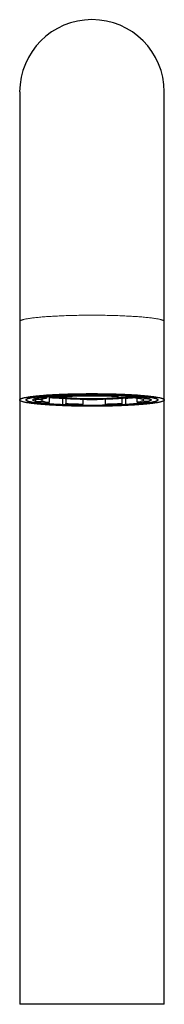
# Model space of a CAD drawing. Header units: millimetres. Extents: x 8 to 913, y 12 to 937.
# Tile 52 of 73: x 415 to 438, y 781 to 937. Entities that reach past the tile are written whole.
import ezdxf

# ---------------------------------------------------------------- set-up
doc = ezdxf.new("R2010")
doc.units = ezdxf.units.MM

msp = doc.modelspace()

# ---------------------------------------------------------------- linework, layer by layer
at = {"color": 7, "linetype": 'Continuous', "lineweight": 30}
for p, q in [((414.92, 925.53), (414.92, 889.03)), ((437.87, 889.03), (437.87, 925.53)), ((414.92, 889.03), (414.92, 876.58)), ((437.87, 876.58), (437.87, 889.03)), ((414.92, 876.58), (414.92, 780.53)), ((418.18, 876.65), (417.34, 876.67)), ((417.4, 876.66), (417.4, 876.42)), ((417.5, 876.32), (418.32, 876.34)), ((418.42, 876.74), (418.42, 876.44)), ((418.44, 876.93), (419.18, 876.89)), ((419.26, 877.11), (419.26, 876.99)), ((419.62, 877.13), (419.62, 876.21)), ((421.63, 877.12), (421.14, 877.18)), ((421.63, 877.12), (421.63, 877.12)), ((421.72, 876.82), (421.89, 876.84)), ((421.72, 876.82), (421.72, 875.92)), ((422.25, 876.82), (422.25, 876)), ((424.04, 877.3), (424.26, 877.23)), ((424.28, 877.38), (424.28, 877.32)), ((424.28, 877.31), (424.45, 877.32)), ((424.56, 877.3), (424.28, 877.29)), ((424.51, 877.37), (424.38, 877.38)), ((424.45, 877.32), (424.51, 877.37)), ((424.45, 877.32), (424.45, 877.37)), ((425.05, 877.27), (424.56, 877.3)), ((424.76, 877.37), (424.7, 877.32)), ((424.7, 877.32), (425.19, 877.28)), ((425.3, 877.39), (424.76, 877.37)), ((424.94, 876.72), (424.94, 875.91)), ((424.99, 877.23), (424.99, 877.27)), ((425, 877.21), (424.99, 877.23)), ((425, 877.21), (425.05, 877.27)), ((425.19, 877.28), (425.19, 877.39)), ((425.19, 877.28), (425.74, 877.31)), ((425.3, 877.26), (425.24, 877.21)), ((425.79, 877.36), (425.3, 877.39)), ((425.84, 877.29), (425.3, 877.26)), ((425.66, 877.39), (425.94, 877.38)), ((425.74, 877.31), (425.79, 877.36)), ((425.74, 877.31), (425.74, 877.36)), ((426.33, 877.26), (425.84, 877.29)), ((425.94, 877.38), (426.41, 877.4)), ((425.94, 877.38), (425.94, 877.4)), ((426.04, 877.36), (425.99, 877.3)), ((425.99, 877.3), (426.48, 877.27)), ((426.59, 877.38), (426.04, 877.36)), ((426.28, 877.2), (426.33, 877.26)), ((426.28, 877.21), (426.28, 877.26)), ((426.28, 877.2), (426.28, 877.21)), ((426.48, 877.27), (426.48, 877.37)), ((426.48, 877.27), (427.02, 877.3)), ((426.58, 877.25), (426.53, 877.2)), ((427.13, 877.28), (426.58, 877.25)), ((427.08, 877.35), (426.59, 877.38)), ((426.75, 877.4), (427.22, 877.37)), ((427.02, 877.3), (427.08, 877.35)), ((427.02, 877.3), (427.02, 877.35)), ((427.62, 877.25), (427.13, 877.28)), ((427.22, 877.37), (427.74, 877.39)), ((427.22, 877.37), (427.22, 877.39)), ((427.33, 877.35), (427.27, 877.29)), ((427.27, 877.29), (427.76, 877.26)), ((427.85, 877.37), (427.33, 877.35)), ((427.58, 877.21), (427.62, 877.25)), ((427.58, 877.22), (427.58, 877.25)), ((427.58, 877.21), (427.58, 877.22)), ((427.76, 877.26), (427.76, 877.36)), ((427.76, 877.26), (427.86, 877.27)), ((427.87, 877.24), (427.84, 877.22)), ((427.85, 877.39), (427.85, 877.33)), ((427.87, 877.24), (428.02, 877.32)), ((428.5, 876.73), (428.5, 875.93)), ((431.02, 877.22), (430.59, 877.16)), ((430.59, 877.16), (430.59, 877.16)), ((431.11, 876.86), (431.11, 876.03)), ((431.44, 876.89), (431.7, 876.85)), ((431.7, 876.85), (431.7, 875.96)), ((433.17, 877.14), (433.17, 877.04)), ((433.25, 876.94), (433.95, 876.98)), ((433.53, 876.9), (433.53, 876.26)), ((435.29, 876.73), (434.47, 876.71)), ((434.51, 876.71), (434.51, 876.5)), ((434.61, 876.39), (435.45, 876.38)), ((435.55, 876.75), (435.55, 876.48)), ((437.87, 780.53), (437.87, 876.58)), ((418.84, 876.06), (418.83, 876.06)), ((419.54, 876.11), (418.84, 876.06)), ((421.77, 875.83), (422.2, 875.89)), ((424.92, 875.8), (424.77, 875.73)), ((424.77, 875.73), (424.77, 875.73)), ((428.75, 875.75), (428.53, 875.82)), ((428.75, 875.75), (428.75, 875.75)), ((431.16, 875.92), (431.65, 875.86)), ((434.35, 876.12), (433.61, 876.16)), ((434.36, 876.12), (434.35, 876.12)), ((426.39, 780.53), (414.92, 780.53)), ((437.87, 780.53), (426.39, 780.53))]:
    msp.add_line(p, q, dxfattribs=at)
at = {"color": 252, "linetype": 'Continuous', "lineweight": 0, "flags": 128}
msp.add_lwpolyline([(414.92, 889.03), (414.92, 889.05), (414.93, 889.08), (414.95, 889.11), (414.98, 889.13), (415.02, 889.16), (415.06, 889.19), (415.11, 889.21), (415.17, 889.24), (415.24, 889.26), (415.31, 889.29), (415.39, 889.31), (415.48, 889.34), (415.58, 889.36), (415.68, 889.39), (415.79, 889.41), (415.91, 889.44), (416.04, 889.46), (416.17, 889.48), (416.31, 889.51), (416.46, 889.53), (416.61, 889.55), (416.77, 889.57), (416.94, 889.6), (417.11, 889.62), (417.29, 889.64), (417.48, 889.66), (417.67, 889.68), (417.87, 889.7), (418.07, 889.72), (418.28, 889.74), (418.5, 889.76), (418.72, 889.77), (418.94, 889.79), (419.17, 889.81), (419.41, 889.82), (419.65, 889.84), (419.89, 889.86), (420.14, 889.87), (420.4, 889.88), (420.66, 889.9), (420.92, 889.91), (421.18, 889.92), (421.45, 889.93), (421.73, 889.95), (422, 889.96), (422.28, 889.97), (422.56, 889.97), (422.85, 889.98), (423.13, 889.99), (423.42, 890), (423.72, 890), (424.01, 890.01), (424.3, 890.02), (424.6, 890.02), (424.9, 890.02), (425.19, 890.03), (425.49, 890.03), (425.79, 890.03), (426.09, 890.03), (426.39, 890.03), (426.69, 890.03), (426.99, 890.03), (427.29, 890.03), (427.59, 890.03), (427.89, 890.02), (428.19, 890.02), (428.49, 890.02), (428.78, 890.01), (429.07, 890), (429.36, 890), (429.65, 889.99), (429.94, 889.98), (430.22, 889.97), (430.51, 889.97), (430.79, 889.96), (431.06, 889.95), (431.33, 889.93), (431.6, 889.92), (431.87, 889.91), (432.13, 889.9), (432.39, 889.88), (432.64, 889.87), (432.89, 889.86), (433.14, 889.84), (433.38, 889.82), (433.62, 889.81), (433.85, 889.79), (434.07, 889.77), (434.29, 889.76), (434.51, 889.74), (434.72, 889.72), (434.92, 889.7), (435.12, 889.68), (435.31, 889.66), (435.5, 889.64), (435.68, 889.62), (435.85, 889.6), (436.02, 889.57), (436.18, 889.55), (436.33, 889.53), (436.48, 889.51), (436.62, 889.48), (436.75, 889.46), (436.88, 889.44), (437, 889.41), (437.11, 889.39), (437.21, 889.36), (437.31, 889.34), (437.4, 889.31), (437.48, 889.29), (437.55, 889.26), (437.62, 889.24), (437.68, 889.21), (437.73, 889.19), (437.77, 889.16), (437.81, 889.13), (437.83, 889.11), (437.85, 889.08), (437.87, 889.05), (437.87, 889.03)], dxfattribs=at)
at = {"color": 7, "linetype": 'Continuous', "lineweight": 30, "flags": 128}
for points in [[(426.39, 875.57), (426.09, 875.57), (425.79, 875.57), (425.49, 875.58), (425.19, 875.58), (424.9, 875.58), (424.6, 875.58), (424.3, 875.59), (424.01, 875.59), (423.72, 875.6), (423.42, 875.61), (423.13, 875.61), (422.85, 875.62), (422.56, 875.63), (422.28, 875.64), (422, 875.65), (421.73, 875.66), (421.45, 875.67), (421.18, 875.68), (420.92, 875.69), (420.66, 875.71), (420.4, 875.72), (420.14, 875.73), (419.89, 875.75), (419.65, 875.76), (419.41, 875.78), (419.17, 875.8), (418.94, 875.81), (418.72, 875.83), (418.5, 875.85), (418.28, 875.87), (418.07, 875.88), (417.87, 875.9), (417.67, 875.92), (417.48, 875.94), (417.29, 875.96), (417.11, 875.99), (416.94, 876.01), (416.77, 876.03), (416.61, 876.05), (416.46, 876.07), (416.31, 876.1), (416.17, 876.12), (416.04, 876.14), (415.91, 876.17), (415.79, 876.19), (415.68, 876.22), (415.58, 876.24), (415.48, 876.27), (415.39, 876.29), (415.31, 876.32), (415.24, 876.34), (415.17, 876.37), (415.11, 876.39), (415.06, 876.42), (415.02, 876.45), (414.98, 876.47), (414.95, 876.5), (414.93, 876.52), (414.92, 876.55), (414.92, 876.58), (414.92, 876.6), (414.93, 876.63), (414.95, 876.65), (414.98, 876.68), (415.02, 876.71), (415.06, 876.73), (415.11, 876.76), (415.17, 876.78), (415.24, 876.81), (415.31, 876.84), (415.39, 876.86), (415.48, 876.89), (415.58, 876.91), (415.68, 876.94), (415.79, 876.96), (415.91, 876.98), (416.04, 877.01), (416.17, 877.03), (416.31, 877.06), (416.46, 877.08), (416.61, 877.1), (416.77, 877.12), (416.94, 877.14), (417.11, 877.17), (417.29, 877.19), (417.48, 877.21), (417.67, 877.23), (417.87, 877.25), (418.07, 877.27), (418.28, 877.29), (418.5, 877.3), (418.72, 877.32), (418.94, 877.34), (419.17, 877.36), (419.41, 877.37), (419.65, 877.39), (419.89, 877.4), (420.14, 877.42), (420.4, 877.43), (420.66, 877.45), (420.92, 877.46), (421.18, 877.47), (421.45, 877.48), (421.73, 877.49), (422, 877.5), (422.28, 877.51), (422.56, 877.52), (422.85, 877.53), (423.13, 877.54), (423.42, 877.55), (423.72, 877.55), (424.01, 877.56), (424.3, 877.56), (424.6, 877.57), (424.9, 877.57), (425.19, 877.57), (425.49, 877.58), (425.79, 877.58), (426.09, 877.58), (426.39, 877.58), (426.69, 877.58), (426.99, 877.58), (427.29, 877.58), (427.59, 877.57), (427.89, 877.57), (428.19, 877.57), (428.49, 877.56), (428.78, 877.56), (429.07, 877.55), (429.36, 877.55), (429.65, 877.54), (429.94, 877.53), (430.22, 877.52), (430.51, 877.51), (430.79, 877.5), (431.06, 877.49), (431.33, 877.48), (431.6, 877.47), (431.87, 877.46), (432.13, 877.45), (432.39, 877.43), (432.64, 877.42), (432.89, 877.4), (433.14, 877.39), (433.38, 877.37), (433.62, 877.36), (433.85, 877.34), (434.07, 877.32), (434.29, 877.3), (434.51, 877.29), (434.72, 877.27), (434.92, 877.25), (435.12, 877.23), (435.31, 877.21), (435.5, 877.19), (435.68, 877.17), (435.85, 877.14), (436.02, 877.12), (436.18, 877.1), (436.33, 877.08), (436.48, 877.06), (436.62, 877.03), (436.75, 877.01), (436.88, 876.98), (437, 876.96), (437.11, 876.94), (437.21, 876.91), (437.31, 876.89), (437.4, 876.86), (437.48, 876.84), (437.55, 876.81), (437.62, 876.78), (437.68, 876.76), (437.73, 876.73), (437.77, 876.71), (437.81, 876.68), (437.83, 876.65), (437.85, 876.63), (437.87, 876.6), (437.87, 876.58), (437.87, 876.55), (437.85, 876.52), (437.83, 876.5), (437.81, 876.47), (437.77, 876.45), (437.73, 876.42), (437.68, 876.39), (437.62, 876.37), (437.55, 876.34), (437.48, 876.32), (437.4, 876.29), (437.31, 876.27), (437.21, 876.24), (437.11, 876.22), (437, 876.19), (436.88, 876.17), (436.75, 876.14), (436.62, 876.12), (436.48, 876.1), (436.33, 876.07), (436.18, 876.05), (436.02, 876.03), (435.85, 876.01), (435.68, 875.99), (435.5, 875.96), (435.31, 875.94), (435.12, 875.92), (434.92, 875.9), (434.72, 875.88), (434.51, 875.87), (434.29, 875.85), (434.07, 875.83), (433.85, 875.81), (433.62, 875.8), (433.38, 875.78), (433.14, 875.76), (432.89, 875.75), (432.64, 875.73), (432.39, 875.72), (432.13, 875.71), (431.87, 875.69), (431.6, 875.68), (431.33, 875.67), (431.06, 875.66), (430.79, 875.65), (430.51, 875.64), (430.22, 875.63), (429.94, 875.62), (429.65, 875.61), (429.36, 875.61), (429.07, 875.6), (428.78, 875.59), (428.49, 875.59), (428.19, 875.58), (427.89, 875.58), (427.59, 875.58), (427.29, 875.58), (426.99, 875.57), (426.69, 875.57), (426.39, 875.57)], [(426.39, 877.49), (426.67, 877.49), (426.94, 877.49), (427.22, 877.49), (427.49, 877.49), (427.76, 877.48), (428.03, 877.48), (428.3, 877.48), (428.57, 877.47), (428.84, 877.47), (429.11, 877.46), (429.37, 877.45), (429.63, 877.45), (429.89, 877.44), (430.15, 877.43), (430.4, 877.42), (430.65, 877.41), (430.9, 877.4), (431.15, 877.39), (431.39, 877.38), (431.63, 877.37), (431.87, 877.36), (432.1, 877.34), (432.33, 877.33), (432.55, 877.32), (432.77, 877.3), (432.99, 877.29), (433.2, 877.27), (433.4, 877.26), (433.6, 877.24), (433.8, 877.22), (433.99, 877.21), (434.18, 877.19), (434.36, 877.17), (434.53, 877.15), (434.7, 877.13), (434.87, 877.11), (435.03, 877.1), (435.18, 877.08), (435.33, 877.05), (435.47, 877.03), (435.6, 877.01), (435.73, 876.99), (435.85, 876.97), (435.96, 876.95), (436.07, 876.93), (436.17, 876.9), (436.27, 876.88), (436.36, 876.86), (436.44, 876.84), (436.51, 876.81), (436.58, 876.79), (436.64, 876.77), (436.69, 876.74), (436.74, 876.72), (436.78, 876.7), (436.81, 876.67), (436.84, 876.65), (436.85, 876.62), (436.87, 876.6), (436.87, 876.58), (436.87, 876.55), (436.85, 876.53), (436.84, 876.5), (436.81, 876.48), (436.78, 876.46), (436.74, 876.43), (436.69, 876.41), (436.64, 876.39), (436.58, 876.36), (436.51, 876.34), (436.44, 876.32), (436.36, 876.29), (436.27, 876.27), (436.17, 876.25), (436.07, 876.23), (435.96, 876.2), (435.85, 876.18), (435.73, 876.16), (435.6, 876.14), (435.47, 876.12), (435.33, 876.1), (435.18, 876.08), (435.03, 876.06), (434.87, 876.04), (434.7, 876.02), (434.53, 876), (434.36, 875.98), (434.18, 875.96), (433.99, 875.95), (433.8, 875.93), (433.6, 875.91), (433.4, 875.89), (433.2, 875.88), (432.99, 875.86), (432.77, 875.85), (432.55, 875.83), (432.33, 875.82), (432.1, 875.81), (431.87, 875.79), (431.63, 875.78), (431.39, 875.77), (431.15, 875.76), (430.9, 875.75), (430.65, 875.74), (430.4, 875.73), (430.15, 875.72), (429.89, 875.71), (429.63, 875.7), (429.37, 875.7), (429.11, 875.69), (428.84, 875.68), (428.57, 875.68), (428.3, 875.67), (428.03, 875.67), (427.76, 875.67), (427.49, 875.66), (427.22, 875.66), (426.94, 875.66), (426.67, 875.66), (426.39, 875.66), (426.12, 875.66), (425.85, 875.66), (425.57, 875.66), (425.3, 875.66), (425.03, 875.67), (424.76, 875.67), (424.49, 875.67), (424.22, 875.68), (423.95, 875.68), (423.68, 875.69), (423.42, 875.7), (423.16, 875.7), (422.9, 875.71), (422.64, 875.72), (422.39, 875.73), (422.13, 875.74), (421.88, 875.75), (421.64, 875.76), (421.4, 875.77), (421.16, 875.78), (420.92, 875.79), (420.69, 875.81), (420.46, 875.82), (420.24, 875.83), (420.02, 875.85), (419.8, 875.86), (419.59, 875.88), (419.38, 875.89), (419.18, 875.91), (418.99, 875.93), (418.8, 875.95), (418.61, 875.96), (418.43, 875.98), (418.25, 876), (418.08, 876.02), (417.92, 876.04), (417.76, 876.06), (417.61, 876.08), (417.46, 876.1), (417.32, 876.12), (417.19, 876.14), (417.06, 876.16), (416.94, 876.18), (416.82, 876.2), (416.72, 876.23), (416.61, 876.25), (416.52, 876.27), (416.43, 876.29), (416.35, 876.32), (416.28, 876.34), (416.21, 876.36), (416.15, 876.39), (416.09, 876.41), (416.05, 876.43), (416.01, 876.46), (415.98, 876.48), (415.95, 876.5), (415.93, 876.53), (415.92, 876.55), (415.92, 876.58), (415.92, 876.6), (415.93, 876.62), (415.95, 876.65), (415.98, 876.67), (416.01, 876.7), (416.05, 876.72), (416.09, 876.74), (416.15, 876.77), (416.21, 876.79), (416.28, 876.81), (416.35, 876.84), (416.43, 876.86), (416.52, 876.88), (416.61, 876.9), (416.72, 876.93), (416.82, 876.95), (416.94, 876.97), (417.06, 876.99), (417.19, 877.01), (417.32, 877.03), (417.46, 877.05), (417.61, 877.08), (417.76, 877.1), (417.92, 877.11), (418.08, 877.13), (418.25, 877.15), (418.43, 877.17), (418.61, 877.19), (418.8, 877.21), (418.99, 877.22), (419.18, 877.24), (419.38, 877.26), (419.59, 877.27), (419.8, 877.29), (420.02, 877.3), (420.24, 877.32), (420.46, 877.33), (420.69, 877.34), (420.92, 877.36), (421.16, 877.37), (421.4, 877.38), (421.64, 877.39), (421.88, 877.4), (422.13, 877.41), (422.39, 877.42), (422.64, 877.43), (422.9, 877.44), (423.16, 877.45), (423.42, 877.45), (423.68, 877.46), (423.95, 877.47), (424.22, 877.47), (424.49, 877.48), (424.76, 877.48), (425.03, 877.48), (425.3, 877.49), (425.57, 877.49), (425.85, 877.49), (426.12, 877.49), (426.39, 877.49)], [(426.39, 877.49), (426.12, 877.49), (425.85, 877.49), (425.57, 877.49), (425.3, 877.49), (425.03, 877.48), (424.76, 877.48), (424.49, 877.48), (424.22, 877.47), (423.95, 877.47), (423.68, 877.46), (423.42, 877.45), (423.16, 877.45), (422.9, 877.44), (422.64, 877.43), (422.39, 877.42), (422.13, 877.41), (421.88, 877.4), (421.64, 877.39), (421.4, 877.38), (421.16, 877.37), (420.92, 877.36), (420.69, 877.34), (420.46, 877.33), (420.24, 877.32), (420.02, 877.3), (419.8, 877.29), (419.59, 877.27), (419.38, 877.26), (419.18, 877.24), (418.99, 877.22), (418.8, 877.21), (418.61, 877.19), (418.43, 877.17), (418.25, 877.15), (418.08, 877.13), (417.92, 877.11), (417.76, 877.1), (417.61, 877.08), (417.46, 877.05), (417.32, 877.03), (417.19, 877.01), (417.06, 876.99), (416.94, 876.97), (416.82, 876.95), (416.72, 876.93), (416.61, 876.9), (416.52, 876.88), (416.43, 876.86), (416.35, 876.84), (416.28, 876.81), (416.21, 876.79), (416.15, 876.77), (416.09, 876.74), (416.05, 876.72), (416.01, 876.7), (415.98, 876.67), (415.95, 876.65), (415.93, 876.62), (415.92, 876.6), (415.92, 876.58), (415.92, 876.55), (415.93, 876.53), (415.95, 876.5), (415.98, 876.48), (416.01, 876.46), (416.05, 876.43), (416.09, 876.41), (416.15, 876.39), (416.21, 876.36), (416.28, 876.34), (416.35, 876.32), (416.43, 876.29), (416.52, 876.27), (416.61, 876.25), (416.72, 876.23), (416.82, 876.2), (416.94, 876.18), (417.06, 876.16), (417.19, 876.14), (417.32, 876.12), (417.46, 876.1), (417.61, 876.08), (417.76, 876.06), (417.92, 876.04), (418.08, 876.02), (418.25, 876), (418.43, 875.98), (418.61, 875.96), (418.8, 875.95), (418.99, 875.93), (419.18, 875.91), (419.38, 875.89), (419.59, 875.88), (419.8, 875.86), (420.02, 875.85), (420.24, 875.83), (420.46, 875.82), (420.69, 875.81), (420.92, 875.79), (421.16, 875.78), (421.4, 875.77), (421.64, 875.76), (421.88, 875.75), (422.13, 875.74), (422.39, 875.73), (422.64, 875.72), (422.9, 875.71), (423.16, 875.7), (423.42, 875.7), (423.68, 875.69), (423.95, 875.68), (424.22, 875.68), (424.49, 875.67), (424.76, 875.67), (425.03, 875.67), (425.3, 875.66), (425.57, 875.66), (425.85, 875.66), (426.12, 875.66), (426.39, 875.66), (426.67, 875.66), (426.94, 875.66), (427.22, 875.66), (427.49, 875.66), (427.76, 875.67), (428.03, 875.67), (428.3, 875.67), (428.57, 875.68), (428.84, 875.68), (429.11, 875.69), (429.37, 875.7), (429.63, 875.7), (429.89, 875.71), (430.15, 875.72), (430.4, 875.73), (430.65, 875.74), (430.9, 875.75), (431.15, 875.76), (431.39, 875.77), (431.63, 875.78), (431.87, 875.79), (432.1, 875.81), (432.33, 875.82), (432.55, 875.83), (432.77, 875.85), (432.99, 875.86), (433.2, 875.88), (433.4, 875.89), (433.6, 875.91), (433.8, 875.93), (433.99, 875.95), (434.18, 875.96), (434.36, 875.98), (434.53, 876), (434.7, 876.02), (434.87, 876.04), (435.03, 876.06), (435.18, 876.08), (435.33, 876.1), (435.47, 876.12), (435.6, 876.14), (435.73, 876.16), (435.85, 876.18), (435.96, 876.2), (436.07, 876.23), (436.17, 876.25), (436.27, 876.27), (436.36, 876.29), (436.44, 876.32), (436.51, 876.34), (436.58, 876.36), (436.64, 876.39), (436.69, 876.41), (436.74, 876.43), (436.78, 876.46), (436.81, 876.48), (436.84, 876.5), (436.85, 876.53), (436.87, 876.55), (436.87, 876.58), (436.87, 876.6), (436.85, 876.62), (436.84, 876.65), (436.81, 876.67), (436.78, 876.7), (436.74, 876.72), (436.69, 876.74), (436.64, 876.77), (436.58, 876.79), (436.51, 876.81), (436.44, 876.84), (436.36, 876.86), (436.27, 876.88), (436.17, 876.9), (436.07, 876.93), (435.96, 876.95), (435.85, 876.97), (435.73, 876.99), (435.6, 877.01), (435.47, 877.03), (435.33, 877.05), (435.18, 877.08), (435.03, 877.1), (434.87, 877.11), (434.7, 877.13), (434.53, 877.15), (434.36, 877.17), (434.18, 877.19), (433.99, 877.21), (433.8, 877.22), (433.6, 877.24), (433.4, 877.26), (433.2, 877.27), (432.99, 877.29), (432.77, 877.3), (432.55, 877.32), (432.33, 877.33), (432.1, 877.34), (431.87, 877.36), (431.63, 877.37), (431.39, 877.38), (431.15, 877.39), (430.9, 877.4), (430.65, 877.41), (430.4, 877.42), (430.15, 877.43), (429.89, 877.44), (429.63, 877.45), (429.37, 877.45), (429.11, 877.46), (428.84, 877.47), (428.57, 877.47), (428.3, 877.48), (428.03, 877.48), (427.76, 877.48), (427.49, 877.49), (427.22, 877.49), (426.94, 877.49), (426.67, 877.49), (426.39, 877.49)], [(417.45, 876.33), (417.41, 876.34), (417.34, 876.36), (417.28, 876.38), (417.22, 876.41), (417.18, 876.43), (417.13, 876.45), (417.1, 876.47), (417.07, 876.49), (417.05, 876.51), (417.03, 876.53), (417.02, 876.55), (417.02, 876.58), (417.02, 876.6), (417.03, 876.62), (417.05, 876.64), (417.07, 876.66), (417.1, 876.68), (417.13, 876.7), (417.18, 876.73), (417.22, 876.75), (417.28, 876.77), (417.34, 876.79), (417.41, 876.81), (417.48, 876.83), (417.56, 876.85), (417.64, 876.87), (417.73, 876.89), (417.83, 876.91), (417.93, 876.93), (418.04, 876.95), (418.16, 876.97), (418.27, 876.99), (418.4, 877), (418.53, 877.02), (418.67, 877.04), (418.81, 877.06), (418.96, 877.08), (419.11, 877.09), (419.27, 877.11), (419.43, 877.12), (419.59, 877.14), (419.76, 877.16), (419.94, 877.17), (420.12, 877.19), (420.31, 877.2), (420.49, 877.21), (420.69, 877.23), (420.88, 877.24), (421.08, 877.25), (421.29, 877.26), (421.5, 877.28), (421.71, 877.29), (421.92, 877.3), (422.14, 877.31), (422.36, 877.32), (422.58, 877.33), (422.81, 877.33), (423.03, 877.34), (423.26, 877.35), (423.5, 877.36), (423.73, 877.36), (423.97, 877.37), (424.21, 877.37), (424.44, 877.38), (424.69, 877.38), (424.93, 877.39), (425.17, 877.39), (425.41, 877.39), (425.66, 877.39), (425.9, 877.4), (426.15, 877.4), (426.39, 877.4), (426.64, 877.4), (426.88, 877.4), (427.13, 877.39), (427.37, 877.39), (427.62, 877.39), (427.86, 877.39), (428.1, 877.38), (428.34, 877.38), (428.58, 877.37), (428.82, 877.37), (429.06, 877.36), (429.29, 877.36), (429.52, 877.35), (429.75, 877.34), (429.98, 877.33), (430.21, 877.33), (430.43, 877.32), (430.65, 877.31), (430.87, 877.3), (431.08, 877.29), (431.29, 877.28), (431.5, 877.26), (431.7, 877.25), (431.9, 877.24), (432.1, 877.23), (432.29, 877.21), (432.48, 877.2), (432.67, 877.19), (432.85, 877.17), (433.02, 877.16), (433.19, 877.14), (433.36, 877.12), (433.52, 877.11), (433.68, 877.09), (433.83, 877.08), (433.98, 877.06), (434.12, 877.04), (434.26, 877.02), (434.39, 877), (434.51, 876.99), (434.63, 876.97), (434.75, 876.95), (434.86, 876.93), (434.96, 876.91), (435.06, 876.89), (435.15, 876.87), (435.23, 876.85), (435.31, 876.83), (435.38, 876.81), (435.45, 876.79), (435.51, 876.77), (435.56, 876.75), (435.61, 876.73), (435.65, 876.7), (435.69, 876.68), (435.72, 876.66), (435.74, 876.64), (435.76, 876.62), (435.77, 876.6), (435.77, 876.58), (435.77, 876.55), (435.76, 876.53), (435.74, 876.51), (435.72, 876.49), (435.69, 876.47), (435.65, 876.45), (435.61, 876.43), (435.56, 876.41), (435.51, 876.38), (435.45, 876.36), (435.38, 876.34), (435.36, 876.34)], [(424.26, 877.23), (424.26, 877.23), (424.27, 877.23), (424.27, 877.24), (424.28, 877.25), (424.28, 877.27), (424.28, 877.28), (424.28, 877.3), (424.28, 877.32)], [(427.85, 877.33), (427.85, 877.31), (427.85, 877.3), (427.85, 877.28), (427.86, 877.27), (427.86, 877.25), (427.86, 877.25), (427.87, 877.24), (427.87, 877.24)], [(434.47, 876.71), (434.45, 876.71), (434.43, 876.72)], [(421.72, 875.92), (421.72, 875.9), (421.72, 875.88), (421.73, 875.87), (421.73, 875.85), (421.74, 875.84), (421.75, 875.83), (421.76, 875.83), (421.77, 875.83)], [(431.65, 875.86), (431.66, 875.86), (431.67, 875.87), (431.68, 875.88), (431.69, 875.89), (431.7, 875.9), (431.7, 875.92), (431.7, 875.94), (431.7, 875.96)]]:
    msp.add_lwpolyline(points, dxfattribs=at)
at = {"color": 7, "linetype": 'Continuous', "lineweight": 30}
for centre, radius, start, end in [((426.39, 925.53), 11.48, 0, 180), ((417.34, 876.77), 0.101, 187.4904, 268.6257), ((417.5, 876.41), 0.0956, 178.908, 270.6751), ((418.18, 876.75), 0.0964, 269.0608, 295.9167), ((418.32, 876.44), 0.101, 272.3921, 0.5989), ((418.45, 877.02), 0.0938, 194.1824, 264.1805), ((419.17, 876.98), 0.0884, 271.0802, 4.4476), ((424.2, 927.68), 50.92, 264.8415, 267.2077), ((426.39, 921.76), 45.1, 261.5375, 278.4625), ((426.39, 927.67), 50.88, 262.8493, 277.1507), ((421.17, 877.26), 0.0797, 185.2871, 250.4436), ((424.11, 877.37), 0.0961, 177.2845, 220.9862), ((426.28, 950.27), 73.06, 268.4219, 268.9888), ((426.35, 953.82), 76.62, 268.9849, 269.1695), ((426.39, 956.7), 79.49, 269.1814, 269.9191), ((426.39, 957.72), 80.51, 269.9174, 270.096), ((426.4, 956.59), 79.37, 270.1024, 270.8537), ((426.44, 953.57), 76.37, 270.8574, 271.0491), ((426.49, 951.14), 73.92, 271.0568, 271.3638), ((427.91, 877.38), 0.124, 330.2101, 2.8573), ((430.99, 877.29), 0.0787, 294.2288, 357.0328), ((428.99, 922.49), 45.72, 273.3991, 275.2689), ((433.25, 877.03), 0.0859, 174.1306, 267.7591), ((433.63, 876.26), 0.0995, 176.9195, 262.5411), ((433.93, 877.08), 0.0939, 278.612, 345.4926), ((434.62, 876.5), 0.101, 179.8179, 268.6115), ((435.28, 876.83), 0.0999, 272.0806, 348.2902), ((435.45, 876.48), 0.0972, 269.2913, 0.5009), ((423.85, 921.83), 46.01, 263.9378, 267.3592), ((419.52, 876.2), 0.0989, 279.6565, 4.0996), ((422.14, 875.98), 0.104, 300.2979, 9.4494), ((426.39, 981.37), 105.61, 269.1609, 270.0032), ((424.73, 875.89), 0.204, 335.1342, 6.3218), ((426.41, 979.96), 104.2, 269.9919, 271.2293), ((428.65, 875.9), 0.151, 171.7758, 214.8599), ((431.2, 876.02), 0.101, 171.2406, 245.0251), ((429.68, 912.76), 36.91, 273.1229, 277.0697)]:
    msp.add_arc(centre, radius, start, end, dxfattribs=at)
at = {"color": 252, "linetype": 'Continuous', "lineweight": 0}
for centre, radius, start, end in [((418.89, 872.61), 4.34, 95.896, 110.891), ((419.68, 884.15), 8.13, 254.4693, 264.1069), ((419.61, 872.84), 4.07, 96.1361, 110.6509), ((420.26, 883.27), 7.2, 254.3529, 264.2233), ((420.34, 883.29), 7.12, 254.3529, 264.2233), ((422.58, 902.5), 25.59, 263.3511, 264.6874), ((426.39, 923.19), 46.54, 261.6519, 278.3481), ((425.73, 799.74), 77.58, 91.2458, 93.3895), ((425.8, 806.47), 70.78, 91.2514, 93.3839), ((426.72, 799), 78.25, 87.1613, 89.1554), ((426.74, 790.73), 86.6, 87.1657, 89.151), ((430.18, 902.73), 25.83, 275.3199, 276.6428), ((432.52, 869.78), 7.2, 74.3529, 84.2233), ((433.1, 880.26), 4.02, 276.1361, 290.6509), ((433.18, 880.2), 4.07, 276.1361, 290.6509), ((433.11, 868.9), 8.13, 74.4693, 84.1069), ((433.9, 880.44), 4.34, 275.896, 290.891), ((426.05, 962.32), 86.6, 267.1657, 269.151), ((426.07, 954.05), 78.25, 267.1613, 269.1554), ((426.08, 953.22), 77.31, 267.1613, 269.1554), ((426.98, 945.84), 69.93, 271.2514, 273.3839), ((426.98, 946.58), 70.78, 271.2514, 273.3839), ((427.06, 953.3), 77.58, 271.2458, 273.3895)]:
    msp.add_arc(centre, radius, start, end, dxfattribs=at)
at = {"color": 7, "linetype": 'Continuous', "lineweight": 30}
for points, knots in [([(417.47, 876.32), (417.48, 876.32), (417.51, 876.31), (417.56, 876.3), (417.62, 876.28), (417.68, 876.26), (417.75, 876.24), (417.83, 876.23), (417.91, 876.21), (417.99, 876.19), (418.07, 876.18), (418.16, 876.16), (418.25, 876.15), (418.35, 876.13), (418.45, 876.12), (418.55, 876.1), (418.66, 876.09), (418.75, 876.07), (418.81, 876.07), (418.83, 876.06)], [0, 0, 0, 0, 0.032383, 0.096153, 0.15955, 0.222592, 0.285354, 0.347896, 0.410259, 0.472479, 0.53458, 0.596583, 0.658505, 0.720357, 0.782152, 0.843898, 0.9056, 0.967266, 1, 1, 1, 1]), ([(418.22, 876.66), (418.22, 876.66), (418.24, 876.67), (418.27, 876.68), (418.3, 876.7), (418.34, 876.71), (418.38, 876.73), (418.43, 876.74), (418.49, 876.75), (418.54, 876.77), (418.6, 876.78), (418.67, 876.8), (418.74, 876.81), (418.81, 876.83), (418.89, 876.84), (418.97, 876.86), (419.06, 876.87), (419.13, 876.88), (419.18, 876.89), (419.19, 876.89)], [0, 0, 0, 0, 0.033891, 0.092971, 0.152784, 0.213454, 0.274821, 0.336754, 0.399143, 0.461902, 0.52496, 0.588262, 0.651764, 0.715431, 0.779233, 0.843149, 0.90716, 0.971252, 1, 1, 1, 1]), ([(419.58, 877.14), (419.58, 877.14), (419.61, 877.13), (419.67, 877.12), (419.75, 877.1), (419.83, 877.08), (419.91, 877.07), (420, 877.05), (420.09, 877.04), (420.18, 877.02), (420.27, 877.01), (420.37, 876.99), (420.47, 876.98), (420.57, 876.97), (420.68, 876.95), (420.79, 876.94), (420.9, 876.93), (421.02, 876.92), (421.14, 876.91), (421.26, 876.89), (421.38, 876.88), (421.51, 876.87), (421.64, 876.86), (421.77, 876.85), (421.91, 876.84), (422.05, 876.83), (422.19, 876.82), (422.33, 876.81), (422.48, 876.81), (422.62, 876.8), (422.77, 876.79), (422.92, 876.78), (423.08, 876.77), (423.23, 876.77), (423.39, 876.76), (423.55, 876.75), (423.71, 876.75), (423.87, 876.74), (424.04, 876.74), (424.2, 876.73), (424.37, 876.73), (424.53, 876.72), (424.7, 876.72), (424.87, 876.72), (425.04, 876.71), (425.21, 876.71), (425.39, 876.71), (425.56, 876.71), (425.73, 876.7), (425.9, 876.7), (426.08, 876.7), (426.25, 876.7), (426.43, 876.7), (426.6, 876.7), (426.77, 876.7), (426.95, 876.7), (427.12, 876.71), (427.29, 876.71), (427.46, 876.71), (427.64, 876.71), (427.81, 876.71), (427.98, 876.72), (428.15, 876.72), (428.31, 876.73), (428.48, 876.73), (428.65, 876.73), (428.81, 876.74), (428.97, 876.74), (429.14, 876.75), (429.3, 876.76), (429.45, 876.76), (429.61, 876.77), (429.77, 876.78), (429.92, 876.78), (430.07, 876.79), (430.22, 876.8), (430.36, 876.81), (430.51, 876.82), (430.65, 876.83), (430.79, 876.84), (430.93, 876.84), (431.06, 876.85), (431.19, 876.87), (431.32, 876.88), (431.45, 876.89), (431.57, 876.9), (431.69, 876.91), (431.81, 876.92), (431.92, 876.93), (432.03, 876.95), (432.14, 876.96), (432.25, 876.97), (432.35, 876.98), (432.45, 877), (432.54, 877.01), (432.64, 877.03), (432.73, 877.04), (432.81, 877.05), (432.9, 877.07), (432.98, 877.09), (433.05, 877.1), (433.12, 877.12), (433.15, 877.13), (433.17, 877.13)], [0, 0, 0, 0, 0.001422, 0.013164, 0.024462, 0.035454, 0.046225, 0.05683, 0.06731, 0.07769, 0.087992, 0.098229, 0.108413, 0.118553, 0.128657, 0.138729, 0.148775, 0.158797, 0.1688, 0.178785, 0.188755, 0.198712, 0.208657, 0.218592, 0.228518, 0.238435, 0.248345, 0.258249, 0.268146, 0.278038, 0.287925, 0.297808, 0.307687, 0.317563, 0.327435, 0.337304, 0.347171, 0.357035, 0.366897, 0.376757, 0.386615, 0.396472, 0.406327, 0.416181, 0.426034, 0.435886, 0.445737, 0.455588, 0.465438, 0.475287, 0.485136, 0.494985, 0.504833, 0.514682, 0.52453, 0.534379, 0.544228, 0.554078, 0.563927, 0.573778, 0.583629, 0.593481, 0.603334, 0.613188, 0.623043, 0.6329, 0.642758, 0.652618, 0.66248, 0.672344, 0.682211, 0.69208, 0.701952, 0.711827, 0.721705, 0.731588, 0.741474, 0.751366, 0.761262, 0.771164, 0.781073, 0.790989, 0.800912, 0.810844, 0.820787, 0.83074, 0.840706, 0.850686, 0.860682, 0.870697, 0.880733, 0.890794, 0.900883, 0.911006, 0.921169, 0.931379, 0.941645, 0.95198, 0.9624, 0.972926, 0.983586, 0.99442, 1, 1, 1, 1]), ([(421.63, 877.12), (421.66, 877.12), (421.74, 877.13), (421.87, 877.14), (422.03, 877.15), (422.19, 877.15), (422.35, 877.16), (422.52, 877.17), (422.68, 877.18), (422.85, 877.19), (423.02, 877.19), (423.2, 877.2), (423.37, 877.2), (423.55, 877.21), (423.72, 877.22), (423.9, 877.22), (424.08, 877.23), (424.2, 877.23), (424.26, 877.23)], [0, 0, 0, 0, 0.0339472, 0.0984141, 0.1628858, 0.2273624, 0.2918433, 0.3563282, 0.4208168, 0.4853087, 0.5498037, 0.6143014, 0.6788018, 0.7433044, 0.8078092, 0.8723159, 0.9368244, 1, 1, 1, 1]), ([(427.87, 877.24), (427.9, 877.24), (427.99, 877.24), (428.15, 877.24), (428.33, 877.23), (428.51, 877.23), (428.7, 877.23), (428.88, 877.22), (429.05, 877.22), (429.23, 877.21), (429.41, 877.2), (429.58, 877.2), (429.75, 877.19), (429.93, 877.19), (430.09, 877.18), (430.26, 877.17), (430.43, 877.16), (430.53, 877.16), (430.59, 877.16)], [0, 0, 0, 0, 0.033953, 0.098465, 0.162976, 0.227487, 0.291997, 0.356505, 0.421012, 0.485517, 0.55002, 0.614521, 0.67902, 0.743517, 0.808011, 0.872502, 0.936989, 1, 1, 1, 1]), ([(433.24, 876.94), (433.25, 876.94), (433.31, 876.93), (433.4, 876.92), (433.49, 876.91), (433.59, 876.89), (433.68, 876.88), (433.77, 876.86), (433.85, 876.85), (433.93, 876.84), (434.01, 876.82), (434.08, 876.81), (434.15, 876.79), (434.21, 876.78), (434.27, 876.76), (434.33, 876.75), (434.38, 876.73), (434.41, 876.72), (434.43, 876.72), (434.43, 876.72)], [0, 0, 0, 0, 0.033975, 0.098292, 0.162579, 0.226826, 0.291026, 0.355171, 0.419253, 0.483261, 0.54718, 0.610994, 0.674682, 0.73822, 0.801574, 0.864704, 0.927559, 0.986355, 1, 1, 1, 1]), ([(434.36, 876.12), (434.38, 876.12), (434.43, 876.13), (434.51, 876.14), (434.6, 876.16), (434.69, 876.17), (434.78, 876.19), (434.86, 876.21), (434.94, 876.22), (435.01, 876.24), (435.08, 876.26), (435.15, 876.27), (435.22, 876.29), (435.27, 876.31), (435.33, 876.33), (435.38, 876.34), (435.43, 876.36), (435.47, 876.38), (435.49, 876.39), (435.49, 876.39)], [0, 0, 0, 0, 0.032311, 0.09403, 0.155785, 0.217597, 0.279475, 0.341432, 0.403484, 0.46565, 0.527954, 0.590427, 0.65311, 0.716055, 0.779332, 0.843034, 0.907283, 0.972239, 1, 1, 1, 1]), ([(421.76, 875.83), (421.79, 875.83), (421.88, 875.82), (422.03, 875.81), (422.2, 875.81), (422.38, 875.8), (422.56, 875.79), (422.74, 875.78), (422.92, 875.78), (423.1, 875.77), (423.29, 875.77), (423.48, 875.76), (423.67, 875.75), (423.85, 875.75), (424.04, 875.74), (424.24, 875.74), (424.43, 875.74), (424.61, 875.73), (424.72, 875.73), (424.77, 875.73)], [0, 0, 0, 0, 0.032347, 0.09383, 0.155311, 0.21679, 0.278266, 0.339739, 0.401211, 0.46268, 0.524148, 0.585614, 0.647078, 0.708541, 0.770003, 0.831463, 0.892923, 0.954382, 1, 1, 1, 1]), ([(428.75, 875.75), (428.78, 875.75), (428.88, 875.75), (429.04, 875.75), (429.23, 875.76), (429.42, 875.76), (429.6, 875.77), (429.79, 875.78), (429.97, 875.78), (430.15, 875.79), (430.33, 875.8), (430.51, 875.8), (430.68, 875.81), (430.86, 875.82), (431.03, 875.83), (431.2, 875.84), (431.37, 875.85), (431.52, 875.85), (431.61, 875.86), (431.65, 875.86)], [0, 0, 0, 0, 0.032342, 0.0938, 0.15526, 0.216721, 0.278184, 0.339648, 0.401114, 0.462581, 0.524051, 0.585522, 0.646996, 0.708473, 0.769952, 0.831435, 0.89292, 0.95441, 1, 1, 1, 1])]:
    msp.add_open_spline(points, degree=3, knots=knots, dxfattribs=at)

doc.saveas('drawing.dxf')
